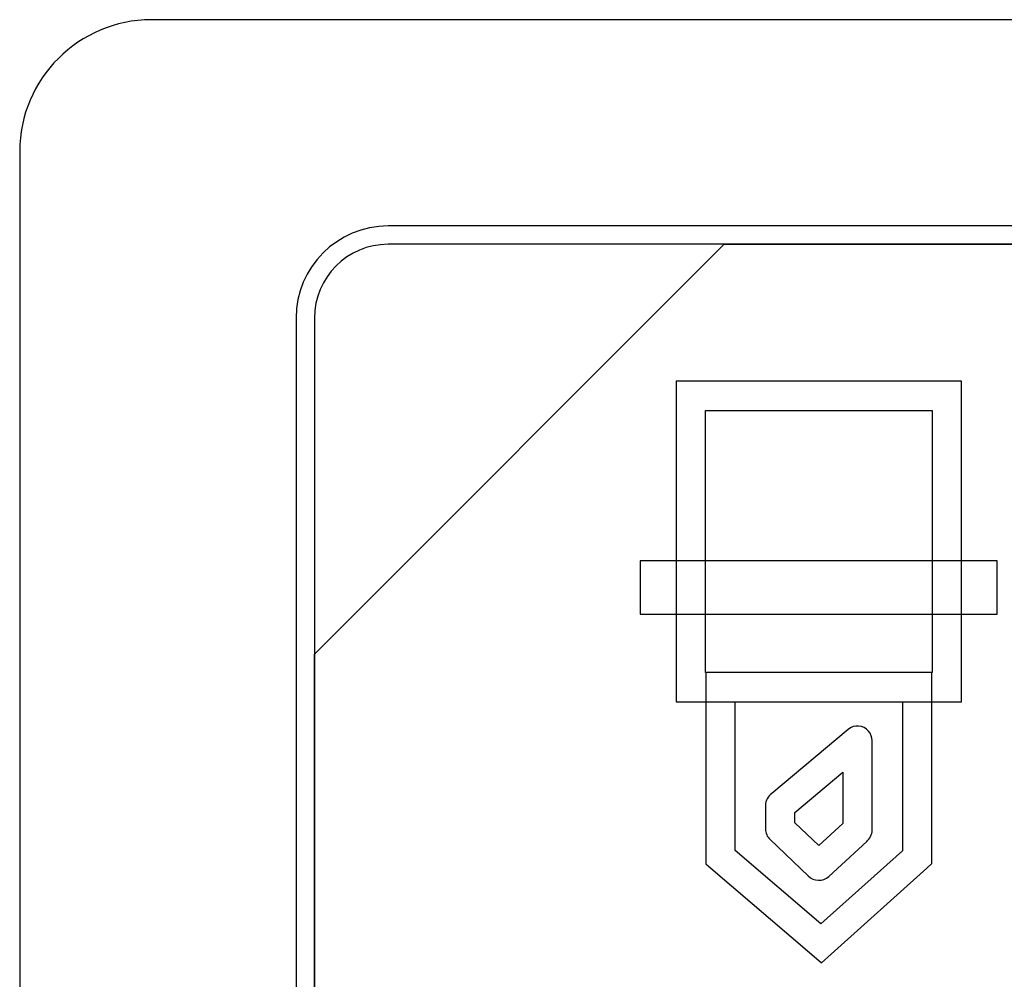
# Model space of a CAD drawing. Header units: millimetres. Extents: x 7146 to 9164, y -1568 to -663.
# Tile 95 of 187: x 7416 to 7427, y -1261 to -1250. Entities that reach past the tile are written whole.
import ezdxf

# ---------------------------------------------------------------- set-up
doc = ezdxf.new("R2010")
doc.units = ezdxf.units.MM
doc.header["$LTSCALE"] = 3

msp = doc.modelspace()

# ---------------------------------------------------------------- linework, layer by layer
at = {"linetype": 'Continuous', "lineweight": 30}
msp.add_lwpolyline([(7422.862, -1256.746), (7426.932, -1256.746), (7426.932, -1256.137), (7422.862, -1256.137), (7422.862, -1256.746)], close=True, dxfattribs=at)
for points, knots in [([(7417.287, -1249.97), (7417.287, -1249.97), (7434.587, -1249.97), (7434.587, -1249.97), (7434.587, -1249.97), (7435.412, -1249.97), (7436.087, -1250.645), (7436.087, -1251.47), (7436.087, -1251.47), (7436.087, -1251.47), (7436.087, -1267.17), (7436.087, -1267.17), (7436.087, -1267.17), (7436.087, -1267.995), (7435.412, -1268.67), (7434.587, -1268.67), (7434.587, -1268.67), (7434.587, -1268.67), (7417.287, -1268.67), (7417.287, -1268.67), (7417.287, -1268.67), (7416.462, -1268.67), (7415.787, -1267.995), (7415.787, -1267.17), (7415.787, -1267.17), (7415.787, -1267.17), (7415.787, -1251.47), (7415.787, -1251.47), (7415.787, -1251.47), (7415.787, -1250.645), (7416.462, -1249.97), (7417.287, -1249.97)], [0, 0, 0, 0, 0.111111, 0.111111, 0.111111, 0.111111, 0.222222, 0.222222, 0.222222, 0.222222, 0.333333, 0.333333, 0.333333, 0.333333, 0.444444, 0.444444, 0.444444, 0.444444, 0.555556, 0.555556, 0.555556, 0.555556, 0.666667, 0.666667, 0.666667, 0.666667, 0.777778, 0.777778, 0.777778, 0.777778, 1, 1, 1, 1]), ([(7417.287, -1249.97), (7417.287, -1249.97), (7434.587, -1249.97), (7434.587, -1249.97), (7434.587, -1249.97), (7435.412, -1249.97), (7436.087, -1250.645), (7436.087, -1251.47), (7436.087, -1251.47), (7436.087, -1251.47), (7436.087, -1267.17), (7436.087, -1267.17), (7436.087, -1267.17), (7436.087, -1267.995), (7435.412, -1268.67), (7434.587, -1268.67), (7434.587, -1268.67), (7434.587, -1268.67), (7417.287, -1268.67), (7417.287, -1268.67), (7417.287, -1268.67), (7416.462, -1268.67), (7415.787, -1267.995), (7415.787, -1267.17), (7415.787, -1267.17), (7415.787, -1267.17), (7415.787, -1251.47), (7415.787, -1251.47), (7415.787, -1251.47), (7415.787, -1250.645), (7416.462, -1249.97), (7417.287, -1249.97)], [0, 0, 0, 0, 0.111111, 0.111111, 0.111111, 0.111111, 0.222222, 0.222222, 0.222222, 0.222222, 0.333333, 0.333333, 0.333333, 0.333333, 0.444444, 0.444444, 0.444444, 0.444444, 0.555556, 0.555556, 0.555556, 0.555556, 0.666667, 0.666667, 0.666667, 0.666667, 0.777778, 0.777778, 0.777778, 0.777778, 1, 1, 1, 1]), ([(7419.987, -1252.32), (7419.987, -1252.32), (7431.887, -1252.32), (7431.887, -1252.32), (7431.887, -1252.32), (7432.464, -1252.32), (7432.937, -1252.792), (7432.937, -1253.37), (7432.937, -1253.37), (7432.937, -1253.37), (7432.937, -1265.27), (7432.937, -1265.27), (7432.937, -1265.27), (7432.937, -1265.847), (7432.464, -1266.32), (7431.887, -1266.32), (7431.887, -1266.32), (7431.887, -1266.32), (7419.987, -1266.32), (7419.987, -1266.32), (7419.987, -1266.32), (7419.409, -1266.32), (7418.937, -1265.847), (7418.937, -1265.27), (7418.937, -1265.27), (7418.937, -1265.27), (7418.937, -1253.37), (7418.937, -1253.37), (7418.937, -1253.37), (7418.937, -1252.792), (7419.409, -1252.32), (7419.987, -1252.32)], [0, 0, 0, 0, 0.111111, 0.111111, 0.111111, 0.111111, 0.222222, 0.222222, 0.222222, 0.222222, 0.333333, 0.333333, 0.333333, 0.333333, 0.444444, 0.444444, 0.444444, 0.444444, 0.555556, 0.555556, 0.555556, 0.555556, 0.666667, 0.666667, 0.666667, 0.666667, 0.777778, 0.777778, 0.777778, 0.777778, 1, 1, 1, 1]), ([(7419.987, -1252.32), (7419.987, -1252.32), (7431.887, -1252.32), (7431.887, -1252.32), (7431.887, -1252.32), (7432.464, -1252.32), (7432.937, -1252.792), (7432.937, -1253.37), (7432.937, -1253.37), (7432.937, -1253.37), (7432.937, -1265.27), (7432.937, -1265.27), (7432.937, -1265.27), (7432.937, -1265.847), (7432.464, -1266.32), (7431.887, -1266.32), (7431.887, -1266.32), (7431.887, -1266.32), (7419.987, -1266.32), (7419.987, -1266.32), (7419.987, -1266.32), (7419.409, -1266.32), (7418.937, -1265.847), (7418.937, -1265.27), (7418.937, -1265.27), (7418.937, -1265.27), (7418.937, -1253.37), (7418.937, -1253.37), (7418.937, -1253.37), (7418.937, -1252.792), (7419.409, -1252.32), (7419.987, -1252.32)], [0, 0, 0, 0, 0.111111, 0.111111, 0.111111, 0.111111, 0.222222, 0.222222, 0.222222, 0.222222, 0.333333, 0.333333, 0.333333, 0.333333, 0.444444, 0.444444, 0.444444, 0.444444, 0.555556, 0.555556, 0.555556, 0.555556, 0.666667, 0.666667, 0.666667, 0.666667, 0.777778, 0.777778, 0.777778, 0.777778, 1, 1, 1, 1]), ([(7419.987, -1252.53), (7419.987, -1252.53), (7423.818, -1252.53), (7423.818, -1252.53), (7423.818, -1252.53), (7423.818, -1252.53), (7419.147, -1257.2), (7419.147, -1257.2), (7419.147, -1257.2), (7419.147, -1257.2), (7419.147, -1253.37), (7419.147, -1253.37), (7419.147, -1253.37), (7419.147, -1252.908), (7419.525, -1252.53), (7419.987, -1252.53)], [0, 0, 0, 0, 0.2, 0.2, 0.2, 0.2, 0.4, 0.4, 0.4, 0.4, 0.6, 0.6, 0.6, 0.6, 1, 1, 1, 1]), ([(7423.818, -1252.53), (7423.818, -1252.53), (7423.83, -1252.53), (7423.83, -1252.53), (7423.83, -1252.53), (7423.83, -1252.53), (7431.887, -1252.53), (7431.887, -1252.53), (7431.887, -1252.53), (7432.349, -1252.53), (7432.727, -1252.908), (7432.727, -1253.37), (7432.727, -1253.37), (7432.727, -1253.37), (7432.727, -1265.27), (7432.727, -1265.27), (7432.727, -1265.27), (7432.727, -1265.732), (7432.349, -1266.11), (7431.887, -1266.11), (7431.887, -1266.11), (7431.887, -1266.11), (7419.987, -1266.11), (7419.987, -1266.11), (7419.987, -1266.11), (7419.525, -1266.11), (7419.147, -1265.732), (7419.147, -1265.27), (7419.147, -1265.27), (7419.147, -1265.27), (7419.147, -1257.29), (7419.147, -1257.29), (7419.147, -1257.29), (7419.147, -1257.29), (7419.147, -1257.2), (7419.147, -1257.2), (7419.147, -1257.2), (7419.147, -1257.2), (7423.818, -1252.53), (7423.818, -1252.53)], [0, 0, 0, 0, 0.090909, 0.090909, 0.090909, 0.090909, 0.181818, 0.181818, 0.181818, 0.181818, 0.272727, 0.272727, 0.272727, 0.272727, 0.363636, 0.363636, 0.363636, 0.363636, 0.454545, 0.454545, 0.454545, 0.454545, 0.545455, 0.545455, 0.545455, 0.545455, 0.636364, 0.636364, 0.636364, 0.636364, 0.727273, 0.727273, 0.727273, 0.727273, 0.818182, 0.818182, 0.818182, 0.818182, 1, 1, 1, 1]), ([(7432.727, -1265.27), (7432.727, -1265.27), (7432.727, -1253.37), (7432.727, -1253.37), (7432.727, -1253.37), (7432.727, -1252.908), (7432.349, -1252.53), (7431.887, -1252.53), (7431.887, -1252.53), (7431.887, -1252.53), (7423.83, -1252.53), (7423.83, -1252.53), (7423.83, -1252.53), (7423.83, -1252.53), (7423.818, -1252.53), (7423.818, -1252.53), (7423.818, -1252.53), (7423.818, -1252.53), (7419.147, -1257.2), (7419.147, -1257.2), (7419.147, -1257.2), (7419.147, -1257.2), (7419.147, -1257.29), (7419.147, -1257.29), (7419.147, -1257.29), (7419.147, -1257.29), (7419.147, -1265.27), (7419.147, -1265.27), (7419.147, -1265.27), (7419.147, -1265.732), (7419.525, -1266.11), (7419.987, -1266.11), (7419.987, -1266.11), (7419.987, -1266.11), (7431.887, -1266.11), (7431.887, -1266.11), (7431.887, -1266.11), (7432.349, -1266.11), (7432.727, -1265.732), (7432.727, -1265.27)], [0, 0, 0, 0, 0.090909, 0.090909, 0.090909, 0.090909, 0.181818, 0.181818, 0.181818, 0.181818, 0.272727, 0.272727, 0.272727, 0.272727, 0.363636, 0.363636, 0.363636, 0.363636, 0.454545, 0.454545, 0.454545, 0.454545, 0.545455, 0.545455, 0.545455, 0.545455, 0.636364, 0.636364, 0.636364, 0.636364, 0.727273, 0.727273, 0.727273, 0.727273, 0.818182, 0.818182, 0.818182, 0.818182, 1, 1, 1, 1]), ([(7419.987, -1252.53), (7419.987, -1252.53), (7423.818, -1252.53), (7423.818, -1252.53), (7423.818, -1252.53), (7423.818, -1252.53), (7419.147, -1257.2), (7419.147, -1257.2), (7419.147, -1257.2), (7419.147, -1257.2), (7419.147, -1253.37), (7419.147, -1253.37), (7419.147, -1253.37), (7419.147, -1252.908), (7419.525, -1252.53), (7419.987, -1252.53)], [0, 0, 0, 0, 0.2, 0.2, 0.2, 0.2, 0.4, 0.4, 0.4, 0.4, 0.6, 0.6, 0.6, 0.6, 1, 1, 1, 1]), ([(7423.818, -1252.53), (7423.818, -1252.53), (7423.83, -1252.53), (7423.83, -1252.53), (7423.83, -1252.53), (7423.83, -1252.53), (7431.887, -1252.53), (7431.887, -1252.53), (7431.887, -1252.53), (7432.349, -1252.53), (7432.727, -1252.908), (7432.727, -1253.37), (7432.727, -1253.37), (7432.727, -1253.37), (7432.727, -1265.27), (7432.727, -1265.27), (7432.727, -1265.27), (7432.727, -1265.732), (7432.349, -1266.11), (7431.887, -1266.11), (7431.887, -1266.11), (7431.887, -1266.11), (7419.987, -1266.11), (7419.987, -1266.11), (7419.987, -1266.11), (7419.525, -1266.11), (7419.147, -1265.732), (7419.147, -1265.27), (7419.147, -1265.27), (7419.147, -1265.27), (7419.147, -1257.29), (7419.147, -1257.29), (7419.147, -1257.29), (7419.147, -1257.29), (7419.147, -1257.2), (7419.147, -1257.2), (7419.147, -1257.2), (7419.147, -1257.2), (7423.818, -1252.53), (7423.818, -1252.53)], [0, 0, 0, 0, 0.090909, 0.090909, 0.090909, 0.090909, 0.181818, 0.181818, 0.181818, 0.181818, 0.272727, 0.272727, 0.272727, 0.272727, 0.363636, 0.363636, 0.363636, 0.363636, 0.454545, 0.454545, 0.454545, 0.454545, 0.545455, 0.545455, 0.545455, 0.545455, 0.636364, 0.636364, 0.636364, 0.636364, 0.727273, 0.727273, 0.727273, 0.727273, 0.818182, 0.818182, 0.818182, 0.818182, 1, 1, 1, 1]), ([(7432.727, -1265.27), (7432.727, -1265.27), (7432.727, -1253.37), (7432.727, -1253.37), (7432.727, -1253.37), (7432.727, -1252.908), (7432.349, -1252.53), (7431.887, -1252.53), (7431.887, -1252.53), (7431.887, -1252.53), (7423.83, -1252.53), (7423.83, -1252.53), (7423.83, -1252.53), (7423.83, -1252.53), (7423.818, -1252.53), (7423.818, -1252.53), (7423.818, -1252.53), (7423.818, -1252.53), (7419.147, -1257.2), (7419.147, -1257.2), (7419.147, -1257.2), (7419.147, -1257.2), (7419.147, -1257.29), (7419.147, -1257.29), (7419.147, -1257.29), (7419.147, -1257.29), (7419.147, -1265.27), (7419.147, -1265.27), (7419.147, -1265.27), (7419.147, -1265.732), (7419.525, -1266.11), (7419.987, -1266.11), (7419.987, -1266.11), (7419.987, -1266.11), (7431.887, -1266.11), (7431.887, -1266.11), (7431.887, -1266.11), (7432.349, -1266.11), (7432.727, -1265.732), (7432.727, -1265.27)], [0, 0, 0, 0, 0.090909, 0.090909, 0.090909, 0.090909, 0.181818, 0.181818, 0.181818, 0.181818, 0.272727, 0.272727, 0.272727, 0.272727, 0.363636, 0.363636, 0.363636, 0.363636, 0.454545, 0.454545, 0.454545, 0.454545, 0.545455, 0.545455, 0.545455, 0.545455, 0.636364, 0.636364, 0.636364, 0.636364, 0.727273, 0.727273, 0.727273, 0.727273, 0.818182, 0.818182, 0.818182, 0.818182, 1, 1, 1, 1]), ([(7419.987, -1252.53), (7419.987, -1252.53), (7423.818, -1252.53), (7423.818, -1252.53), (7423.818, -1252.53), (7423.818, -1252.53), (7419.147, -1257.2), (7419.147, -1257.2), (7419.147, -1257.2), (7419.147, -1257.2), (7419.147, -1253.37), (7419.147, -1253.37), (7419.147, -1253.37), (7419.147, -1252.908), (7419.525, -1252.53), (7419.987, -1252.53)], [0, 0, 0, 0, 0.2, 0.2, 0.2, 0.2, 0.4, 0.4, 0.4, 0.4, 0.6, 0.6, 0.6, 0.6, 1, 1, 1, 1]), ([(7423.818, -1252.53), (7423.818, -1252.53), (7423.83, -1252.53), (7423.83, -1252.53), (7423.83, -1252.53), (7423.83, -1252.53), (7431.887, -1252.53), (7431.887, -1252.53), (7431.887, -1252.53), (7432.349, -1252.53), (7432.727, -1252.908), (7432.727, -1253.37), (7432.727, -1253.37), (7432.727, -1253.37), (7432.727, -1265.27), (7432.727, -1265.27), (7432.727, -1265.27), (7432.727, -1265.732), (7432.349, -1266.11), (7431.887, -1266.11), (7431.887, -1266.11), (7431.887, -1266.11), (7419.987, -1266.11), (7419.987, -1266.11), (7419.987, -1266.11), (7419.525, -1266.11), (7419.147, -1265.732), (7419.147, -1265.27), (7419.147, -1265.27), (7419.147, -1265.27), (7419.147, -1257.29), (7419.147, -1257.29), (7419.147, -1257.29), (7419.147, -1257.29), (7419.147, -1257.2), (7419.147, -1257.2), (7419.147, -1257.2), (7419.147, -1257.2), (7423.818, -1252.53), (7423.818, -1252.53)], [0, 0, 0, 0, 0.090909, 0.090909, 0.090909, 0.090909, 0.181818, 0.181818, 0.181818, 0.181818, 0.272727, 0.272727, 0.272727, 0.272727, 0.363636, 0.363636, 0.363636, 0.363636, 0.454545, 0.454545, 0.454545, 0.454545, 0.545455, 0.545455, 0.545455, 0.545455, 0.636364, 0.636364, 0.636364, 0.636364, 0.727273, 0.727273, 0.727273, 0.727273, 0.818182, 0.818182, 0.818182, 0.818182, 1, 1, 1, 1]), ([(7432.727, -1265.27), (7432.727, -1265.27), (7432.727, -1253.37), (7432.727, -1253.37), (7432.727, -1253.37), (7432.727, -1252.908), (7432.349, -1252.53), (7431.887, -1252.53), (7431.887, -1252.53), (7431.887, -1252.53), (7423.83, -1252.53), (7423.83, -1252.53), (7423.83, -1252.53), (7423.83, -1252.53), (7423.818, -1252.53), (7423.818, -1252.53), (7423.818, -1252.53), (7423.818, -1252.53), (7419.147, -1257.2), (7419.147, -1257.2), (7419.147, -1257.2), (7419.147, -1257.2), (7419.147, -1257.29), (7419.147, -1257.29), (7419.147, -1257.29), (7419.147, -1257.29), (7419.147, -1265.27), (7419.147, -1265.27), (7419.147, -1265.27), (7419.147, -1265.732), (7419.525, -1266.11), (7419.987, -1266.11), (7419.987, -1266.11), (7419.987, -1266.11), (7431.887, -1266.11), (7431.887, -1266.11), (7431.887, -1266.11), (7432.349, -1266.11), (7432.727, -1265.732), (7432.727, -1265.27)], [0, 0, 0, 0, 0.090909, 0.090909, 0.090909, 0.090909, 0.181818, 0.181818, 0.181818, 0.181818, 0.272727, 0.272727, 0.272727, 0.272727, 0.363636, 0.363636, 0.363636, 0.363636, 0.454545, 0.454545, 0.454545, 0.454545, 0.545455, 0.545455, 0.545455, 0.545455, 0.636364, 0.636364, 0.636364, 0.636364, 0.727273, 0.727273, 0.727273, 0.727273, 0.818182, 0.818182, 0.818182, 0.818182, 1, 1, 1, 1]), ([(7419.987, -1252.53), (7419.987, -1252.53), (7423.818, -1252.53), (7423.818, -1252.53), (7423.818, -1252.53), (7423.818, -1252.53), (7419.147, -1257.2), (7419.147, -1257.2), (7419.147, -1257.2), (7419.147, -1257.2), (7419.147, -1253.37), (7419.147, -1253.37), (7419.147, -1253.37), (7419.147, -1252.908), (7419.525, -1252.53), (7419.987, -1252.53)], [0, 0, 0, 0, 0.2, 0.2, 0.2, 0.2, 0.4, 0.4, 0.4, 0.4, 0.6, 0.6, 0.6, 0.6, 1, 1, 1, 1]), ([(7423.818, -1252.53), (7423.818, -1252.53), (7423.83, -1252.53), (7423.83, -1252.53), (7423.83, -1252.53), (7423.83, -1252.53), (7431.887, -1252.53), (7431.887, -1252.53), (7431.887, -1252.53), (7432.349, -1252.53), (7432.727, -1252.908), (7432.727, -1253.37), (7432.727, -1253.37), (7432.727, -1253.37), (7432.727, -1265.27), (7432.727, -1265.27), (7432.727, -1265.27), (7432.727, -1265.732), (7432.349, -1266.11), (7431.887, -1266.11), (7431.887, -1266.11), (7431.887, -1266.11), (7419.987, -1266.11), (7419.987, -1266.11), (7419.987, -1266.11), (7419.525, -1266.11), (7419.147, -1265.732), (7419.147, -1265.27), (7419.147, -1265.27), (7419.147, -1265.27), (7419.147, -1257.29), (7419.147, -1257.29), (7419.147, -1257.29), (7419.147, -1257.29), (7419.147, -1257.2), (7419.147, -1257.2), (7419.147, -1257.2), (7419.147, -1257.2), (7423.818, -1252.53), (7423.818, -1252.53)], [0, 0, 0, 0, 0.090909, 0.090909, 0.090909, 0.090909, 0.181818, 0.181818, 0.181818, 0.181818, 0.272727, 0.272727, 0.272727, 0.272727, 0.363636, 0.363636, 0.363636, 0.363636, 0.454545, 0.454545, 0.454545, 0.454545, 0.545455, 0.545455, 0.545455, 0.545455, 0.636364, 0.636364, 0.636364, 0.636364, 0.727273, 0.727273, 0.727273, 0.727273, 0.818182, 0.818182, 0.818182, 0.818182, 1, 1, 1, 1]), ([(7432.727, -1265.27), (7432.727, -1265.27), (7432.727, -1253.37), (7432.727, -1253.37), (7432.727, -1253.37), (7432.727, -1252.908), (7432.349, -1252.53), (7431.887, -1252.53), (7431.887, -1252.53), (7431.887, -1252.53), (7423.83, -1252.53), (7423.83, -1252.53), (7423.83, -1252.53), (7423.83, -1252.53), (7423.818, -1252.53), (7423.818, -1252.53), (7423.818, -1252.53), (7423.818, -1252.53), (7419.147, -1257.2), (7419.147, -1257.2), (7419.147, -1257.2), (7419.147, -1257.2), (7419.147, -1257.29), (7419.147, -1257.29), (7419.147, -1257.29), (7419.147, -1257.29), (7419.147, -1265.27), (7419.147, -1265.27), (7419.147, -1265.27), (7419.147, -1265.732), (7419.525, -1266.11), (7419.987, -1266.11), (7419.987, -1266.11), (7419.987, -1266.11), (7431.887, -1266.11), (7431.887, -1266.11), (7431.887, -1266.11), (7432.349, -1266.11), (7432.727, -1265.732), (7432.727, -1265.27)], [0, 0, 0, 0, 0.090909, 0.090909, 0.090909, 0.090909, 0.181818, 0.181818, 0.181818, 0.181818, 0.272727, 0.272727, 0.272727, 0.272727, 0.363636, 0.363636, 0.363636, 0.363636, 0.454545, 0.454545, 0.454545, 0.454545, 0.545455, 0.545455, 0.545455, 0.545455, 0.636364, 0.636364, 0.636364, 0.636364, 0.727273, 0.727273, 0.727273, 0.727273, 0.818182, 0.818182, 0.818182, 0.818182, 1, 1, 1, 1]), ([(7423.438, -1254.089), (7423.438, -1254.089), (7426.356, -1254.089), (7426.356, -1254.089), (7426.356, -1254.089), (7426.356, -1254.089), (7426.524, -1254.089), (7426.524, -1254.089), (7426.524, -1254.089), (7426.524, -1254.089), (7426.524, -1254.256), (7426.524, -1254.256), (7426.524, -1254.256), (7426.524, -1254.256), (7426.524, -1257.578), (7426.524, -1257.578), (7426.524, -1257.578), (7426.524, -1257.578), (7426.524, -1257.746), (7426.524, -1257.746), (7426.524, -1257.746), (7426.524, -1257.746), (7426.356, -1257.746), (7426.356, -1257.746), (7426.356, -1257.746), (7426.356, -1257.746), (7423.438, -1257.746), (7423.438, -1257.746), (7423.438, -1257.746), (7423.438, -1257.746), (7423.27, -1257.746), (7423.27, -1257.746), (7423.27, -1257.746), (7423.27, -1257.746), (7423.27, -1257.578), (7423.27, -1257.578), (7423.27, -1257.578), (7423.27, -1257.578), (7423.27, -1254.256), (7423.27, -1254.256), (7423.27, -1254.256), (7423.27, -1254.256), (7423.27, -1254.089), (7423.27, -1254.089), (7423.27, -1254.089), (7423.27, -1254.089), (7423.438, -1254.089), (7423.438, -1254.089)], [0, 0, 0, 0, 0.076923, 0.076923, 0.076923, 0.076923, 0.153846, 0.153846, 0.153846, 0.153846, 0.230769, 0.230769, 0.230769, 0.230769, 0.307692, 0.307692, 0.307692, 0.307692, 0.384615, 0.384615, 0.384615, 0.384615, 0.461538, 0.461538, 0.461538, 0.461538, 0.538462, 0.538462, 0.538462, 0.538462, 0.615385, 0.615385, 0.615385, 0.615385, 0.692308, 0.692308, 0.692308, 0.692308, 0.769231, 0.769231, 0.769231, 0.769231, 0.846154, 0.846154, 0.846154, 0.846154, 1, 1, 1, 1]), ([(7426.189, -1254.424), (7426.189, -1254.424), (7423.605, -1254.424), (7423.605, -1254.424), (7423.605, -1254.424), (7423.605, -1254.424), (7423.605, -1257.411), (7423.605, -1257.411), (7423.605, -1257.411), (7423.605, -1257.411), (7426.189, -1257.411), (7426.189, -1257.411), (7426.189, -1257.411), (7426.189, -1257.411), (7426.189, -1254.424), (7426.189, -1254.424)], [0, 0, 0, 0, 0.2, 0.2, 0.2, 0.2, 0.4, 0.4, 0.4, 0.4, 0.6, 0.6, 0.6, 0.6, 1, 1, 1, 1]), ([(7423.776, -1257.411), (7423.776, -1257.411), (7426.018, -1257.411), (7426.018, -1257.411), (7426.018, -1257.411), (7426.018, -1257.411), (7426.186, -1257.411), (7426.186, -1257.411), (7426.186, -1257.411), (7426.186, -1257.411), (7426.186, -1257.578), (7426.186, -1257.578), (7426.186, -1257.578), (7426.186, -1257.578), (7426.186, -1259.515), (7426.186, -1259.515), (7426.186, -1259.515), (7426.186, -1259.515), (7426.186, -1259.589), (7426.186, -1259.589), (7426.186, -1259.589), (7426.186, -1259.589), (7426.13, -1259.639), (7426.13, -1259.639), (7426.13, -1259.639), (7426.13, -1259.639), (7425.037, -1260.622), (7425.037, -1260.622), (7425.037, -1260.622), (7425.037, -1260.622), (7424.927, -1260.72), (7424.927, -1260.72), (7424.927, -1260.72), (7424.927, -1260.72), (7424.816, -1260.625), (7424.816, -1260.625), (7424.816, -1260.625), (7424.816, -1260.625), (7423.667, -1259.642), (7423.667, -1259.642), (7423.667, -1259.642), (7423.667, -1259.642), (7423.608, -1259.592), (7423.608, -1259.592), (7423.608, -1259.592), (7423.608, -1259.592), (7423.608, -1259.515), (7423.608, -1259.515), (7423.608, -1259.515), (7423.608, -1259.515), (7423.608, -1257.578), (7423.608, -1257.578), (7423.608, -1257.578), (7423.608, -1257.578), (7423.608, -1257.411), (7423.608, -1257.411), (7423.608, -1257.411), (7423.608, -1257.411), (7423.776, -1257.411), (7423.776, -1257.411)], [0, 0, 0, 0, 0.0625, 0.0625, 0.0625, 0.0625, 0.125, 0.125, 0.125, 0.125, 0.1875, 0.1875, 0.1875, 0.1875, 0.25, 0.25, 0.25, 0.25, 0.3125, 0.3125, 0.3125, 0.3125, 0.375, 0.375, 0.375, 0.375, 0.4375, 0.4375, 0.4375, 0.4375, 0.5, 0.5, 0.5, 0.5, 0.5625, 0.5625, 0.5625, 0.5625, 0.625, 0.625, 0.625, 0.625, 0.6875, 0.6875, 0.6875, 0.6875, 0.75, 0.75, 0.75, 0.75, 0.8125, 0.8125, 0.8125, 0.8125, 0.875, 0.875, 0.875, 0.875, 1, 1, 1, 1]), ([(7425.851, -1257.746), (7425.851, -1257.746), (7423.943, -1257.746), (7423.943, -1257.746), (7423.943, -1257.746), (7423.943, -1257.746), (7423.943, -1259.438), (7423.943, -1259.438), (7423.943, -1259.438), (7423.943, -1259.438), (7424.922, -1260.276), (7424.922, -1260.276), (7424.922, -1260.276), (7424.922, -1260.276), (7425.851, -1259.441), (7425.851, -1259.441), (7425.851, -1259.441), (7425.851, -1259.441), (7425.851, -1257.746), (7425.851, -1257.746)], [0, 0, 0, 0, 0.166667, 0.166667, 0.166667, 0.166667, 0.333333, 0.333333, 0.333333, 0.333333, 0.5, 0.5, 0.5, 0.5, 0.666667, 0.666667, 0.666667, 0.666667, 1, 1, 1, 1]), ([(7425.505, -1258.186), (7425.505, -1258.186), (7425.505, -1259.206), (7425.505, -1259.206), (7425.505, -1259.206), (7425.505, -1259.258), (7425.481, -1259.304), (7425.443, -1259.335), (7425.443, -1259.335), (7425.443, -1259.335), (7425.01, -1259.734), (7425.01, -1259.734), (7425.01, -1259.734), (7424.943, -1259.796), (7424.84, -1259.792), (7424.777, -1259.728), (7424.777, -1259.728), (7424.777, -1259.728), (7424.342, -1259.315), (7424.342, -1259.315), (7424.342, -1259.315), (7424.307, -1259.282), (7424.29, -1259.238), (7424.29, -1259.194), (7424.29, -1259.194), (7424.29, -1259.194), (7424.289, -1259.194), (7424.289, -1259.194), (7424.289, -1259.194), (7424.289, -1259.194), (7424.289, -1258.928), (7424.289, -1258.928), (7424.289, -1258.928), (7424.289, -1258.87), (7424.318, -1258.82), (7424.362, -1258.79), (7424.362, -1258.79), (7424.362, -1258.79), (7425.23, -1258.059), (7425.23, -1258.059), (7425.23, -1258.059), (7425.3, -1258), (7425.405, -1258.009), (7425.465, -1258.079), (7425.465, -1258.079), (7425.491, -1258.11), (7425.504, -1258.149), (7425.504, -1258.186), (7425.504, -1258.186), (7425.504, -1258.186), (7425.505, -1258.186), (7425.505, -1258.186)], [0, 0, 0, 0, 0.071429, 0.071429, 0.071429, 0.071429, 0.142857, 0.142857, 0.142857, 0.142857, 0.214286, 0.214286, 0.214286, 0.214286, 0.285714, 0.285714, 0.285714, 0.285714, 0.357143, 0.357143, 0.357143, 0.357143, 0.428571, 0.428571, 0.428571, 0.428571, 0.5, 0.5, 0.5, 0.5, 0.571429, 0.571429, 0.571429, 0.571429, 0.642857, 0.642857, 0.642857, 0.642857, 0.714286, 0.714286, 0.714286, 0.714286, 0.785714, 0.785714, 0.785714, 0.785714, 0.857143, 0.857143, 0.857143, 0.857143, 1, 1, 1, 1]), ([(7425.17, -1259.133), (7425.17, -1259.133), (7425.17, -1258.545), (7425.17, -1258.545), (7425.17, -1258.545), (7425.17, -1258.545), (7424.624, -1259.005), (7424.624, -1259.005), (7424.624, -1259.005), (7424.624, -1259.005), (7424.624, -1259.123), (7424.624, -1259.123), (7424.624, -1259.123), (7424.624, -1259.123), (7424.898, -1259.383), (7424.898, -1259.383), (7424.898, -1259.383), (7424.898, -1259.383), (7425.17, -1259.133), (7425.17, -1259.133)], [0, 0, 0, 0, 0.166667, 0.166667, 0.166667, 0.166667, 0.333333, 0.333333, 0.333333, 0.333333, 0.5, 0.5, 0.5, 0.5, 0.666667, 0.666667, 0.666667, 0.666667, 1, 1, 1, 1])]:
    msp.add_open_spline(points, degree=3, knots=knots, dxfattribs=at)

doc.saveas('drawing.dxf')
